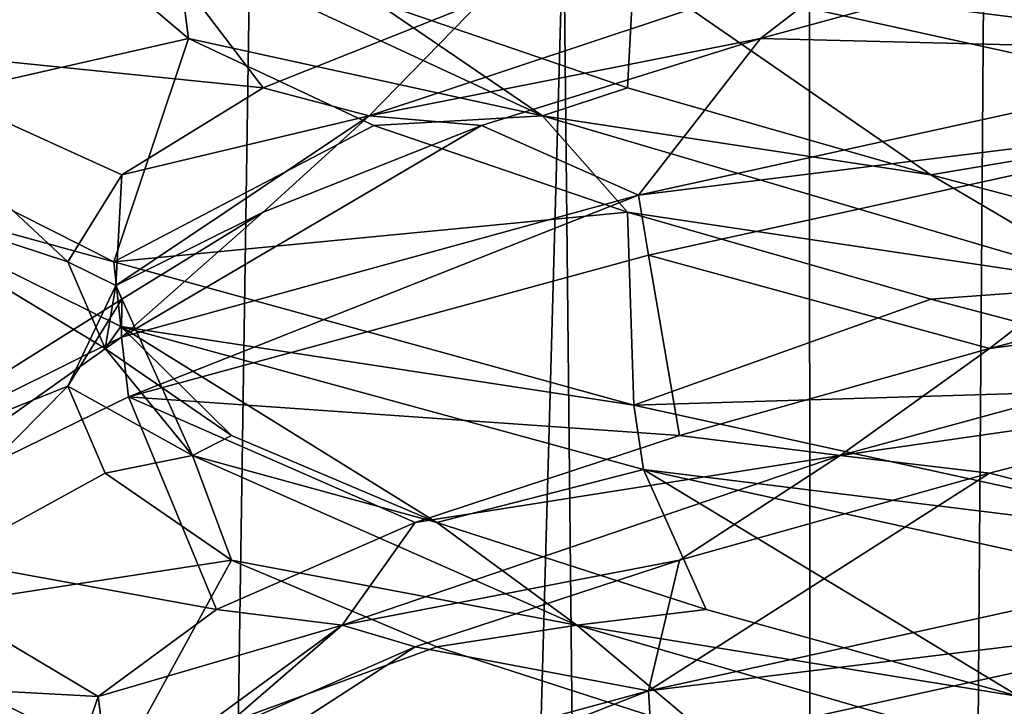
# Model space of a CAD drawing. Header units: millimetres. Extents: x -36.5 to 36.5, y -8.8 to 41.6.
# Tile 175 of 256: x -1.277 to -0.288, y 19.043 to 19.732. Entities that reach past the tile are written whole.
import ezdxf

# ---------------------------------------------------------------- set-up
doc = ezdxf.new("R2010")
doc.units = ezdxf.units.MM
doc.header["$LTSCALE"] = 65.185185
for name, color, linetype in [('166', 7, 'CONTINUOUS'), ('181', 7, 'CONTINUOUS'), ('182', 7, 'CONTINUOUS'), ('183', 7, 'CONTINUOUS'), ('193', 7, 'CONTINUOUS'), ('194', 7, 'CONTINUOUS'), ('195', 7, 'CONTINUOUS'), ('20', 7, 'CONTINUOUS'), ('205', 7, 'CONTINUOUS'), ('206', 7, 'CONTINUOUS'), ('207', 7, 'CONTINUOUS'), ('21', 7, 'CONTINUOUS'), ('22', 7, 'CONTINUOUS'), ('226', 7, 'CONTINUOUS'), ('228', 7, 'CONTINUOUS'), ('32', 7, 'CONTINUOUS'), ('33', 7, 'CONTINUOUS'), ('34', 7, 'CONTINUOUS'), ('44', 7, 'CONTINUOUS'), ('45', 7, 'CONTINUOUS'), ('46', 7, 'CONTINUOUS'), ('5', 7, 'CONTINUOUS'), ('548', 7, 'CONTINUOUS'), ('553', 7, 'CONTINUOUS'), ('65', 7, 'CONTINUOUS'), ('67', 7, 'CONTINUOUS')]:
    doc.layers.add(name, color=color, linetype=linetype)

msp = doc.modelspace()

# ---------------------------------------------------------------- linework, layer by layer
at = {"layer": '166', "color": 7, "linetype": 'Continuous'}
for points in [[(-1.46372, 19.70765, -10.6721), (-1.17506, 19.851, -10.06767), (-1.45729, 19.77614, -10.64461), (-1.46372, 19.70765, -10.6721)], [(0, 19.7, -12.5), (-0.66047, 19.78263, -12.34677), (-0.64882, 19.84238, -12.35242), (0, 19.7, -12.5)], [(0, 19.6375, -12.5), (-0.66047, 19.78263, -12.34677), (0, 19.7, -12.5), (0, 19.6375, -12.5)], [(0, 19.6375, -9.5), (0, 19.7, -9.5), (-0.65583, 19.55596, -9.65097), (0, 19.6375, -9.5)], [(-0.64571, 19.49585, -9.64609), (0, 19.6375, -9.5), (-0.65583, 19.55596, -9.65097), (-0.64571, 19.49585, -9.64609)], [(-1.18279, 19.48916, -11.9225), (-1.46215, 19.56584, -11.33484), (-1.46607, 19.63217, -11.31723), (-1.18279, 19.48916, -11.9225)], [(-1.17567, 19.42421, -11.93156), (-1.46215, 19.56584, -11.33484), (-1.18279, 19.48916, -11.9225), (-1.17567, 19.42421, -11.93156)], [(-1.17506, 19.4135, -10.06767), (-1.16794, 19.35342, -10.05877), (-0.65583, 19.55596, -9.65097), (-1.17506, 19.4135, -10.06767)], [(-1.16794, 19.35342, -10.05877), (-0.64571, 19.49585, -9.64609), (-0.65583, 19.55596, -9.65097), (-1.16794, 19.35342, -10.05877)], [(-0.66047, 19.34513, -12.34677), (-1.17567, 19.42421, -11.93156), (-1.18279, 19.48916, -11.9225), (-0.66047, 19.34513, -12.34677)], [(-0.65085, 19.28036, -12.35144), (-1.17567, 19.42421, -11.93156), (-0.66047, 19.34513, -12.34677), (-0.65085, 19.28036, -12.35144)], [(-1.46372, 19.27015, -10.6721), (-1.46186, 19.20944, -10.66388), (-1.17506, 19.4135, -10.06767), (-1.46372, 19.27015, -10.6721)], [(-1.46186, 19.20944, -10.66388), (-1.16794, 19.35342, -10.05877), (-1.17506, 19.4135, -10.06767), (-1.46186, 19.20944, -10.66388)], [(0, 19.2, -12.5), (-0.65085, 19.28036, -12.35144), (-0.66047, 19.34513, -12.34677), (0, 19.2, -12.5)], [(0, 19.1375, -12.5), (-0.65085, 19.28036, -12.35144), (0, 19.2, -12.5), (0, 19.1375, -12.5)], [(0, 19.2, -9.5), (-0.64571, 19.05835, -9.64609), (0, 19.1375, -9.5), (0, 19.2, -9.5)], [(0, 19.1375, -9.5), (-0.64571, 19.05835, -9.64609), (-0.64195, 18.99673, -9.64431), (0, 19.1375, -9.5)], [(-1.17567, 18.98671, -11.93156), (-1.46334, 19.06698, -11.3296), (-1.46215, 19.12834, -11.33484), (-1.17567, 18.98671, -11.93156)], [(-1.16751, 18.92144, -11.94176), (-1.46334, 19.06698, -11.3296), (-1.17567, 18.98671, -11.93156), (-1.16751, 18.92144, -11.94176)], [(-0.64571, 19.05835, -9.64609), (-1.16794, 18.91592, -10.05877), (-1.1665, 18.8539, -10.05698), (-0.64571, 19.05835, -9.64609)], [(-0.64195, 18.99673, -9.64431), (-0.64571, 19.05835, -9.64609), (-1.1665, 18.8539, -10.05698), (-0.64195, 18.99673, -9.64431)]]:
    msp.add_3dface(points, dxfattribs=at)
at = {"layer": '181', "color": 7, "linetype": 'Continuous'}
for points in [[(-0.30336, 19.27688, -9.80865), (0, 19.2, -9.5), (0.03065, 19.36419, -9.77102), (-0.30336, 19.27688, -9.80865)], [(-0.64571, 19.05835, -9.64609), (0, 19.2, -9.5), (-0.30336, 19.27688, -9.80865), (-0.64571, 19.05835, -9.64609)], [(-0.61468, 19.18958, -9.93534), (-0.64571, 19.05835, -9.64609), (-0.30336, 19.27688, -9.80865), (-0.61468, 19.18958, -9.93534)], [(-0.88006, 19.10228, -10.14161), (-0.64571, 19.05835, -9.64609), (-0.61468, 19.18958, -9.93534), (-0.88006, 19.10228, -10.14161)], [(-1.16794, 18.91592, -10.05877), (-0.64571, 19.05835, -9.64609), (-0.88006, 19.10228, -10.14161), (-1.16794, 18.91592, -10.05877)], [(-1.07966, 19.01498, -10.41205), (-1.16794, 18.91592, -10.05877), (-0.88006, 19.10228, -10.14161), (-1.07966, 19.01498, -10.41205)]]:
    msp.add_3dface(points, dxfattribs=at)
at = {"layer": '182', "color": 7, "linetype": 'Continuous'}
for points in [[(-0.30336, 19.40188, -9.80865), (0.17374, 19.46526, -9.81943), (0.03065, 19.48919, -9.77102), (-0.30336, 19.40188, -9.80865)], [(-0.45329, 19.29472, -9.89617), (0.03065, 19.36419, -9.77102), (0.17374, 19.46526, -9.81943), (-0.45329, 19.29472, -9.89617)], [(-0.45329, 19.29472, -9.89617), (0.17374, 19.46526, -9.81943), (-0.30336, 19.40188, -9.80865), (-0.45329, 19.29472, -9.89617)], [(-0.61468, 19.31458, -9.93534), (-0.45329, 19.29472, -9.89617), (-0.30336, 19.40188, -9.80865), (-0.61468, 19.31458, -9.93534)], [(-0.30336, 19.27688, -9.80865), (0.03065, 19.36419, -9.77102), (-0.45329, 19.29472, -9.89617), (-0.30336, 19.27688, -9.80865)], [(-0.88006, 19.22728, -10.14161), (-0.45329, 19.29472, -9.89617), (-0.61468, 19.31458, -9.93534), (-0.88006, 19.22728, -10.14161)], [(-0.95329, 19.12418, -10.28225), (-0.61468, 19.18958, -9.93534), (-0.45329, 19.29472, -9.89617), (-0.95329, 19.12418, -10.28225)], [(-0.95329, 19.12418, -10.28225), (-0.45329, 19.29472, -9.89617), (-0.88006, 19.22728, -10.14161), (-0.95329, 19.12418, -10.28225)], [(-0.61468, 19.18958, -9.93534), (-0.30336, 19.27688, -9.80865), (-0.45329, 19.29472, -9.89617), (-0.61468, 19.18958, -9.93534)], [(-1.07966, 19.13998, -10.41205), (-0.95329, 19.12418, -10.28225), (-0.88006, 19.22728, -10.14161), (-1.07966, 19.13998, -10.41205)], [(-0.88006, 19.10228, -10.14161), (-0.61468, 19.18958, -9.93534), (-0.95329, 19.12418, -10.28225), (-0.88006, 19.10228, -10.14161)], [(-1.19854, 19.05268, -10.72644), (-0.95329, 19.12418, -10.28225), (-1.07966, 19.13998, -10.41205), (-1.19854, 19.05268, -10.72644)], [(-1.18612, 18.95363, -10.86949), (-0.95329, 19.12418, -10.28225), (-1.19854, 19.05268, -10.72644), (-1.18612, 18.95363, -10.86949)], [(-1.18612, 18.95363, -10.86949), (-1.07966, 19.01498, -10.41205), (-0.95329, 19.12418, -10.28225), (-1.18612, 18.95363, -10.86949)], [(-1.07966, 19.01498, -10.41205), (-0.88006, 19.10228, -10.14161), (-0.95329, 19.12418, -10.28225), (-1.07966, 19.01498, -10.41205)], [(-1.22784, 18.96538, -11.06128), (-1.18612, 18.95363, -10.86949), (-1.19854, 19.05268, -10.72644), (-1.22784, 18.96538, -11.06128)]]:
    msp.add_3dface(points, dxfattribs=at)
at = {"layer": '183', "color": 7, "linetype": 'Continuous'}
for points in [[(0, 19.6375, -9.5), (-0.64571, 19.49585, -9.64609), (-0.30336, 19.40188, -9.80865), (0, 19.6375, -9.5)], [(0, 19.6375, -9.5), (-0.30336, 19.40188, -9.80865), (0.03065, 19.48919, -9.77102), (0, 19.6375, -9.5)], [(-0.64571, 19.49585, -9.64609), (-1.16794, 19.35342, -10.05877), (-0.61468, 19.31458, -9.93534), (-0.64571, 19.49585, -9.64609)], [(-0.64571, 19.49585, -9.64609), (-0.61468, 19.31458, -9.93534), (-0.30336, 19.40188, -9.80865), (-0.64571, 19.49585, -9.64609)], [(-1.16794, 19.35342, -10.05877), (-1.46186, 19.20944, -10.66388), (-1.07966, 19.13998, -10.41205), (-1.16794, 19.35342, -10.05877)], [(-1.16794, 19.35342, -10.05877), (-1.07966, 19.13998, -10.41205), (-0.88006, 19.22728, -10.14161), (-1.16794, 19.35342, -10.05877)], [(-1.16794, 19.35342, -10.05877), (-0.88006, 19.22728, -10.14161), (-0.61468, 19.31458, -9.93534), (-1.16794, 19.35342, -10.05877)], [(-1.46186, 19.20944, -10.66388), (-1.46334, 19.06698, -11.3296), (-1.19854, 19.05268, -10.72644), (-1.46186, 19.20944, -10.66388)], [(-1.46186, 19.20944, -10.66388), (-1.19854, 19.05268, -10.72644), (-1.07966, 19.13998, -10.41205), (-1.46186, 19.20944, -10.66388)], [(-1.46334, 19.06698, -11.3296), (-1.16751, 18.92144, -11.94176), (-1.16535, 18.87808, -11.39154), (-1.46334, 19.06698, -11.3296)], [(-1.46334, 19.06698, -11.3296), (-1.16535, 18.87808, -11.39154), (-1.22784, 18.96538, -11.06128), (-1.46334, 19.06698, -11.3296)], [(-1.46334, 19.06698, -11.3296), (-1.22784, 18.96538, -11.06128), (-1.19854, 19.05268, -10.72644), (-1.46334, 19.06698, -11.3296)]]:
    msp.add_3dface(points, dxfattribs=at)
at = {"layer": '193', "color": 7, "linetype": 'Continuous'}
for points in [[(-0.5334, 19.71339, -9.89238), (0, 19.7, -9.5), (-0.21348, 19.80069, -9.78931), (-0.5334, 19.71339, -9.89238)], [(-0.81345, 19.62609, -10.07824), (-0.65583, 19.55596, -9.65097), (-0.5334, 19.71339, -9.89238), (-0.81345, 19.62609, -10.07824)], [(-0.65583, 19.55596, -9.65097), (0, 19.7, -9.5), (-0.5334, 19.71339, -9.89238), (-0.65583, 19.55596, -9.65097)], [(-1.17506, 19.4135, -10.06767), (-0.65583, 19.55596, -9.65097), (-0.81345, 19.62609, -10.07824), (-1.17506, 19.4135, -10.06767)], [(-1.0327, 19.53879, -10.33301), (-1.17506, 19.4135, -10.06767), (-0.81345, 19.62609, -10.07824), (-1.0327, 19.53879, -10.33301)], [(-1.17475, 19.45149, -10.63764), (-1.17506, 19.4135, -10.06767), (-1.0327, 19.53879, -10.33301), (-1.17475, 19.45149, -10.63764)], [(-1.46372, 19.27015, -10.6721), (-1.17506, 19.4135, -10.06767), (-1.17475, 19.45149, -10.63764), (-1.46372, 19.27015, -10.6721)], [(-1.22898, 19.36419, -10.96935), (-1.46372, 19.27015, -10.6721), (-1.17475, 19.45149, -10.63764), (-1.22898, 19.36419, -10.96935)], [(-1.46215, 19.12834, -11.33484), (-1.46372, 19.27015, -10.6721), (-1.22898, 19.36419, -10.96935), (-1.46215, 19.12834, -11.33484)], [(-1.19135, 19.27688, -11.30336), (-1.46215, 19.12834, -11.33484), (-1.22898, 19.36419, -10.96935), (-1.19135, 19.27688, -11.30336)], [(-1.06466, 19.18958, -11.61468), (-1.46215, 19.12834, -11.33484), (-1.19135, 19.27688, -11.30336), (-1.06466, 19.18958, -11.61468)], [(-1.17567, 18.98671, -11.93156), (-1.46215, 19.12834, -11.33484), (-1.06466, 19.18958, -11.61468), (-1.17567, 18.98671, -11.93156)], [(-0.85839, 19.10228, -11.88006), (-1.17567, 18.98671, -11.93156), (-1.06466, 19.18958, -11.61468), (-0.85839, 19.10228, -11.88006)], [(-0.58795, 19.01498, -12.07966), (-1.17567, 18.98671, -11.93156), (-0.85839, 19.10228, -11.88006), (-0.58795, 19.01498, -12.07966)]]:
    msp.add_3dface(points, dxfattribs=at)
at = {"layer": '194', "color": 7, "linetype": 'Continuous'}
for points in [[(-0.92644, 19.6358, -10.24791), (-0.5334, 19.71339, -9.89238), (-0.41267, 19.80635, -9.88035), (-0.92644, 19.6358, -10.24791)], [(-0.92644, 19.6358, -10.24791), (-0.41267, 19.80635, -9.88035), (-0.81345, 19.75109, -10.07824), (-0.92644, 19.6358, -10.24791)], [(-0.5334, 19.71339, -9.89238), (-0.21348, 19.80069, -9.78931), (-0.41267, 19.80635, -9.88035), (-0.5334, 19.71339, -9.89238)], [(-1.0327, 19.66379, -10.33301), (-0.92644, 19.6358, -10.24791), (-0.81345, 19.75109, -10.07824), (-1.0327, 19.66379, -10.33301)], [(-0.81345, 19.62609, -10.07824), (-0.5334, 19.71339, -9.89238), (-0.92644, 19.6358, -10.24791), (-0.81345, 19.62609, -10.07824)], [(-1.17475, 19.57649, -10.63764), (-0.92644, 19.6358, -10.24791), (-1.0327, 19.66379, -10.33301), (-1.17475, 19.57649, -10.63764)], [(-1.18057, 19.46526, -10.82626), (-1.0327, 19.53879, -10.33301), (-0.92644, 19.6358, -10.24791), (-1.18057, 19.46526, -10.82626)], [(-1.18057, 19.46526, -10.82626), (-0.92644, 19.6358, -10.24791), (-1.17475, 19.57649, -10.63764), (-1.18057, 19.46526, -10.82626)], [(-1.0327, 19.53879, -10.33301), (-0.81345, 19.62609, -10.07824), (-0.92644, 19.6358, -10.24791), (-1.0327, 19.53879, -10.33301)], [(-1.22898, 19.48919, -10.96935), (-1.18057, 19.46526, -10.82626), (-1.17475, 19.57649, -10.63764), (-1.22898, 19.48919, -10.96935)], [(-1.17475, 19.45149, -10.63764), (-1.0327, 19.53879, -10.33301), (-1.18057, 19.46526, -10.82626), (-1.17475, 19.45149, -10.63764)], [(-1.19135, 19.40188, -11.30336), (-1.18057, 19.46526, -10.82626), (-1.22898, 19.48919, -10.96935), (-1.19135, 19.40188, -11.30336)], [(-1.22898, 19.36419, -10.96935), (-1.17475, 19.45149, -10.63764), (-1.18057, 19.46526, -10.82626), (-1.22898, 19.36419, -10.96935)], [(-1.10383, 19.29472, -11.45329), (-1.22898, 19.36419, -10.96935), (-1.18057, 19.46526, -10.82626), (-1.10383, 19.29472, -11.45329)], [(-1.10383, 19.29472, -11.45329), (-1.18057, 19.46526, -10.82626), (-1.19135, 19.40188, -11.30336), (-1.10383, 19.29472, -11.45329)], [(-1.06466, 19.31458, -11.61468), (-1.10383, 19.29472, -11.45329), (-1.19135, 19.40188, -11.30336), (-1.06466, 19.31458, -11.61468)], [(-1.19135, 19.27688, -11.30336), (-1.22898, 19.36419, -10.96935), (-1.10383, 19.29472, -11.45329), (-1.19135, 19.27688, -11.30336)], [(-0.85839, 19.22728, -11.88006), (-1.10383, 19.29472, -11.45329), (-1.06466, 19.31458, -11.61468), (-0.85839, 19.22728, -11.88006)], [(-1.06466, 19.18958, -11.61468), (-1.19135, 19.27688, -11.30336), (-1.10383, 19.29472, -11.45329), (-1.06466, 19.18958, -11.61468)], [(-0.71775, 19.12418, -11.95329), (-1.06466, 19.18958, -11.61468), (-1.10383, 19.29472, -11.45329), (-0.71775, 19.12418, -11.95329)], [(-0.71775, 19.12418, -11.95329), (-1.10383, 19.29472, -11.45329), (-0.85839, 19.22728, -11.88006), (-0.71775, 19.12418, -11.95329)], [(-0.58795, 19.13998, -12.07966), (-0.71775, 19.12418, -11.95329), (-0.85839, 19.22728, -11.88006), (-0.58795, 19.13998, -12.07966)], [(-0.85839, 19.10228, -11.88006), (-1.06466, 19.18958, -11.61468), (-0.71775, 19.12418, -11.95329), (-0.85839, 19.10228, -11.88006)], [(-0.27356, 19.05268, -12.19854), (-0.71775, 19.12418, -11.95329), (-0.58795, 19.13998, -12.07966), (-0.27356, 19.05268, -12.19854)], [(-0.58795, 19.01498, -12.07966), (-0.85839, 19.10228, -11.88006), (-0.71775, 19.12418, -11.95329), (-0.58795, 19.01498, -12.07966)], [(-0.13051, 18.95363, -12.18612), (-0.58795, 19.01498, -12.07966), (-0.71775, 19.12418, -11.95329), (-0.13051, 18.95363, -12.18612)], [(-0.13051, 18.95363, -12.18612), (-0.71775, 19.12418, -11.95329), (-0.27356, 19.05268, -12.19854), (-0.13051, 18.95363, -12.18612)]]:
    msp.add_3dface(points, dxfattribs=at)
at = {"layer": '195', "color": 7, "linetype": 'Continuous'}
for points in [[(-1.17506, 19.851, -10.06767), (-1.46372, 19.70765, -10.6721), (-1.0327, 19.66379, -10.33301), (-1.17506, 19.851, -10.06767)], [(-1.17506, 19.851, -10.06767), (-1.0327, 19.66379, -10.33301), (-0.81345, 19.75109, -10.07824), (-1.17506, 19.851, -10.06767)], [(-1.46372, 19.70765, -10.6721), (-1.46215, 19.56584, -11.33484), (-1.22898, 19.48919, -10.96935), (-1.46372, 19.70765, -10.6721)], [(-1.46372, 19.70765, -10.6721), (-1.22898, 19.48919, -10.96935), (-1.17475, 19.57649, -10.63764), (-1.46372, 19.70765, -10.6721)], [(-1.46372, 19.70765, -10.6721), (-1.17475, 19.57649, -10.63764), (-1.0327, 19.66379, -10.33301), (-1.46372, 19.70765, -10.6721)], [(-1.46215, 19.56584, -11.33484), (-1.17567, 19.42421, -11.93156), (-1.19135, 19.40188, -11.30336), (-1.46215, 19.56584, -11.33484)], [(-1.46215, 19.56584, -11.33484), (-1.19135, 19.40188, -11.30336), (-1.22898, 19.48919, -10.96935), (-1.46215, 19.56584, -11.33484)], [(-1.17567, 19.42421, -11.93156), (-1.06466, 19.31458, -11.61468), (-1.19135, 19.40188, -11.30336), (-1.17567, 19.42421, -11.93156)], [(-1.17567, 19.42421, -11.93156), (-0.65085, 19.28036, -12.35144), (-0.85839, 19.22728, -11.88006), (-1.17567, 19.42421, -11.93156)], [(-1.17567, 19.42421, -11.93156), (-0.85839, 19.22728, -11.88006), (-1.06466, 19.31458, -11.61468), (-1.17567, 19.42421, -11.93156)], [(-0.65085, 19.28036, -12.35144), (-0.58795, 19.13998, -12.07966), (-0.85839, 19.22728, -11.88006), (-0.65085, 19.28036, -12.35144)], [(-0.65085, 19.28036, -12.35144), (0, 19.1375, -12.5), (-0.27356, 19.05268, -12.19854), (-0.65085, 19.28036, -12.35144)], [(-0.65085, 19.28036, -12.35144), (-0.27356, 19.05268, -12.19854), (-0.58795, 19.13998, -12.07966), (-0.65085, 19.28036, -12.35144)]]:
    msp.add_3dface(points, dxfattribs=at)
at = {"layer": '20', "color": 7, "linetype": 'Continuous'}
for points in [[(-0.30336, 19.27688, 12.19135), (0, 19.2, 12.5), (0.03065, 19.36419, 12.22898), (-0.30336, 19.27688, 12.19135)], [(-0.64571, 19.05835, 12.35391), (0, 19.2, 12.5), (-0.30336, 19.27688, 12.19135), (-0.64571, 19.05835, 12.35391)], [(-0.61468, 19.18958, 12.06466), (-0.64571, 19.05835, 12.35391), (-0.30336, 19.27688, 12.19135), (-0.61468, 19.18958, 12.06466)], [(-0.88006, 19.10228, 11.85839), (-0.64571, 19.05835, 12.35391), (-0.61468, 19.18958, 12.06466), (-0.88006, 19.10228, 11.85839)], [(-1.16794, 18.91592, 11.94123), (-0.64571, 19.05835, 12.35391), (-0.88006, 19.10228, 11.85839), (-1.16794, 18.91592, 11.94123)], [(-1.07966, 19.01498, 11.58795), (-1.16794, 18.91592, 11.94123), (-0.88006, 19.10228, 11.85839), (-1.07966, 19.01498, 11.58795)]]:
    msp.add_3dface(points, dxfattribs=at)
at = {"layer": '205', "color": 7, "linetype": 'Continuous'}
for points in [[(-1.46607, 19.63217, -11.31723), (-1.45729, 19.77614, -10.64461), (-1.21069, 19.80069, -11.21348), (-1.46607, 19.63217, -11.31723)], [(-1.10762, 19.71339, -11.5334), (-1.46607, 19.63217, -11.31723), (-1.21069, 19.80069, -11.21348), (-1.10762, 19.71339, -11.5334)], [(-1.18279, 19.48916, -11.9225), (-1.46607, 19.63217, -11.31723), (-1.10762, 19.71339, -11.5334), (-1.18279, 19.48916, -11.9225)], [(-0.92176, 19.62609, -11.81345), (-1.18279, 19.48916, -11.9225), (-1.10762, 19.71339, -11.5334), (-0.92176, 19.62609, -11.81345)], [(-0.66699, 19.53879, -12.0327), (-1.18279, 19.48916, -11.9225), (-0.92176, 19.62609, -11.81345), (-0.66699, 19.53879, -12.0327)], [(-0.66047, 19.34513, -12.34677), (-1.18279, 19.48916, -11.9225), (-0.66699, 19.53879, -12.0327), (-0.66047, 19.34513, -12.34677)], [(-0.36236, 19.45149, -12.17475), (-0.66047, 19.34513, -12.34677), (-0.66699, 19.53879, -12.0327), (-0.36236, 19.45149, -12.17475)], [(-0.03065, 19.36419, -12.22898), (-0.66047, 19.34513, -12.34677), (-0.36236, 19.45149, -12.17475), (-0.03065, 19.36419, -12.22898)], [(0, 19.2, -12.5), (-0.66047, 19.34513, -12.34677), (-0.03065, 19.36419, -12.22898), (0, 19.2, -12.5)]]:
    msp.add_3dface(points, dxfattribs=at)
at = {"layer": '206', "color": 7, "linetype": 'Continuous'}
for points in [[(-1.10762, 19.71339, -11.5334), (-1.21069, 19.80069, -11.21348), (-1.11965, 19.80635, -11.41267), (-1.10762, 19.71339, -11.5334)], [(-0.75209, 19.6358, -11.92644), (-1.10762, 19.71339, -11.5334), (-1.11965, 19.80635, -11.41267), (-0.75209, 19.6358, -11.92644)], [(-0.75209, 19.6358, -11.92644), (-1.11965, 19.80635, -11.41267), (-0.92176, 19.75109, -11.81345), (-0.75209, 19.6358, -11.92644)], [(-0.66699, 19.66379, -12.0327), (-0.75209, 19.6358, -11.92644), (-0.92176, 19.75109, -11.81345), (-0.66699, 19.66379, -12.0327)], [(-0.92176, 19.62609, -11.81345), (-1.10762, 19.71339, -11.5334), (-0.75209, 19.6358, -11.92644), (-0.92176, 19.62609, -11.81345)], [(-0.36236, 19.57649, -12.17475), (-0.75209, 19.6358, -11.92644), (-0.66699, 19.66379, -12.0327), (-0.36236, 19.57649, -12.17475)], [(-0.66699, 19.53879, -12.0327), (-0.92176, 19.62609, -11.81345), (-0.75209, 19.6358, -11.92644), (-0.66699, 19.53879, -12.0327)], [(-0.17374, 19.46526, -12.18057), (-0.66699, 19.53879, -12.0327), (-0.75209, 19.6358, -11.92644), (-0.17374, 19.46526, -12.18057)], [(-0.17374, 19.46526, -12.18057), (-0.75209, 19.6358, -11.92644), (-0.36236, 19.57649, -12.17475), (-0.17374, 19.46526, -12.18057)], [(-0.03065, 19.48919, -12.22898), (-0.17374, 19.46526, -12.18057), (-0.36236, 19.57649, -12.17475), (-0.03065, 19.48919, -12.22898)], [(-0.36236, 19.45149, -12.17475), (-0.66699, 19.53879, -12.0327), (-0.17374, 19.46526, -12.18057), (-0.36236, 19.45149, -12.17475)], [(-0.03065, 19.36419, -12.22898), (-0.36236, 19.45149, -12.17475), (-0.17374, 19.46526, -12.18057), (-0.03065, 19.36419, -12.22898)]]:
    msp.add_3dface(points, dxfattribs=at)
at = {"layer": '207', "color": 7, "linetype": 'Continuous'}
for points in [[(-0.66047, 19.78263, -12.34677), (-0.66699, 19.66379, -12.0327), (-0.92176, 19.75109, -11.81345), (-0.66047, 19.78263, -12.34677)], [(-0.66047, 19.78263, -12.34677), (-0.36236, 19.57649, -12.17475), (-0.66699, 19.66379, -12.0327), (-0.66047, 19.78263, -12.34677)], [(-0.66047, 19.78263, -12.34677), (0, 19.6375, -12.5), (-0.36236, 19.57649, -12.17475), (-0.66047, 19.78263, -12.34677)], [(0, 19.6375, -12.5), (-0.03065, 19.48919, -12.22898), (-0.36236, 19.57649, -12.17475), (0, 19.6375, -12.5)]]:
    msp.add_3dface(points, dxfattribs=at)
at = {"layer": '21', "color": 7, "linetype": 'Continuous'}
for points in [[(-0.30336, 19.40188, 12.19135), (0.17374, 19.46526, 12.18057), (0.03065, 19.48919, 12.22898), (-0.30336, 19.40188, 12.19135)], [(-0.45329, 19.29472, 12.10383), (0.03065, 19.36419, 12.22898), (0.17374, 19.46526, 12.18057), (-0.45329, 19.29472, 12.10383)], [(-0.45329, 19.29472, 12.10383), (0.17374, 19.46526, 12.18057), (-0.30336, 19.40188, 12.19135), (-0.45329, 19.29472, 12.10383)], [(-0.61468, 19.31458, 12.06466), (-0.45329, 19.29472, 12.10383), (-0.30336, 19.40188, 12.19135), (-0.61468, 19.31458, 12.06466)], [(-0.30336, 19.27688, 12.19135), (0.03065, 19.36419, 12.22898), (-0.45329, 19.29472, 12.10383), (-0.30336, 19.27688, 12.19135)], [(-0.88006, 19.22728, 11.85839), (-0.45329, 19.29472, 12.10383), (-0.61468, 19.31458, 12.06466), (-0.88006, 19.22728, 11.85839)], [(-0.95329, 19.12418, 11.71775), (-0.61468, 19.18958, 12.06466), (-0.45329, 19.29472, 12.10383), (-0.95329, 19.12418, 11.71775)], [(-0.95329, 19.12418, 11.71775), (-0.45329, 19.29472, 12.10383), (-0.88006, 19.22728, 11.85839), (-0.95329, 19.12418, 11.71775)], [(-0.61468, 19.18958, 12.06466), (-0.30336, 19.27688, 12.19135), (-0.45329, 19.29472, 12.10383), (-0.61468, 19.18958, 12.06466)], [(-1.07966, 19.13998, 11.58795), (-0.95329, 19.12418, 11.71775), (-0.88006, 19.22728, 11.85839), (-1.07966, 19.13998, 11.58795)], [(-0.88006, 19.10228, 11.85839), (-0.61468, 19.18958, 12.06466), (-0.95329, 19.12418, 11.71775), (-0.88006, 19.10228, 11.85839)], [(-1.19854, 19.05268, 11.27356), (-0.95329, 19.12418, 11.71775), (-1.07966, 19.13998, 11.58795), (-1.19854, 19.05268, 11.27356)], [(-1.18612, 18.95363, 11.13051), (-0.95329, 19.12418, 11.71775), (-1.19854, 19.05268, 11.27356), (-1.18612, 18.95363, 11.13051)], [(-1.18612, 18.95363, 11.13051), (-1.07966, 19.01498, 11.58795), (-0.95329, 19.12418, 11.71775), (-1.18612, 18.95363, 11.13051)], [(-1.07966, 19.01498, 11.58795), (-0.88006, 19.10228, 11.85839), (-0.95329, 19.12418, 11.71775), (-1.07966, 19.01498, 11.58795)], [(-1.22784, 18.96538, 10.93872), (-1.18612, 18.95363, 11.13051), (-1.19854, 19.05268, 11.27356), (-1.22784, 18.96538, 10.93872)]]:
    msp.add_3dface(points, dxfattribs=at)
at = {"layer": '22', "color": 7, "linetype": 'Continuous'}
for points in [[(0, 19.6375, 12.5), (-0.64571, 19.49585, 12.35391), (-0.30336, 19.40188, 12.19135), (0, 19.6375, 12.5)], [(0, 19.6375, 12.5), (-0.30336, 19.40188, 12.19135), (0.03065, 19.48919, 12.22898), (0, 19.6375, 12.5)], [(-0.64571, 19.49585, 12.35391), (-1.16794, 19.35342, 11.94123), (-0.61468, 19.31458, 12.06466), (-0.64571, 19.49585, 12.35391)], [(-0.64571, 19.49585, 12.35391), (-0.61468, 19.31458, 12.06466), (-0.30336, 19.40188, 12.19135), (-0.64571, 19.49585, 12.35391)], [(-1.16794, 19.35342, 11.94123), (-1.46186, 19.20944, 11.33612), (-1.07966, 19.13998, 11.58795), (-1.16794, 19.35342, 11.94123)], [(-1.16794, 19.35342, 11.94123), (-1.07966, 19.13998, 11.58795), (-0.88006, 19.22728, 11.85839), (-1.16794, 19.35342, 11.94123)], [(-1.16794, 19.35342, 11.94123), (-0.88006, 19.22728, 11.85839), (-0.61468, 19.31458, 12.06466), (-1.16794, 19.35342, 11.94123)], [(-1.46186, 19.20944, 11.33612), (-1.46334, 19.06698, 10.6704), (-1.19854, 19.05268, 11.27356), (-1.46186, 19.20944, 11.33612)], [(-1.46186, 19.20944, 11.33612), (-1.19854, 19.05268, 11.27356), (-1.07966, 19.13998, 11.58795), (-1.46186, 19.20944, 11.33612)], [(-1.46334, 19.06698, 10.6704), (-1.16751, 18.92144, 10.05824), (-1.16535, 18.87808, 10.60846), (-1.46334, 19.06698, 10.6704)], [(-1.46334, 19.06698, 10.6704), (-1.16535, 18.87808, 10.60846), (-1.22784, 18.96538, 10.93872), (-1.46334, 19.06698, 10.6704)], [(-1.46334, 19.06698, 10.6704), (-1.22784, 18.96538, 10.93872), (-1.19854, 19.05268, 11.27356), (-1.46334, 19.06698, 10.6704)]]:
    msp.add_3dface(points, dxfattribs=at)
at = {"layer": '226', "color": 7, "linetype": 'Continuous'}
msp.add_3dface([(0, 19.7, -12.5), (-0.64882, 19.84238, -12.35242), (-0.12241, 19.888, -12.22326), (0, 19.7, -12.5)], dxfattribs=at)
at = {"layer": '228', "color": 7, "linetype": 'Continuous'}
msp.add_3dface([(0, 19.1375, -9.5), (-0.64195, 18.99673, -9.64431), (-0.06128, 18.96538, -9.77216), (0, 19.1375, -9.5)], dxfattribs=at)
at = {"layer": '32', "color": 7, "linetype": 'Continuous'}
for points in [[(-0.5334, 19.71339, 12.10762), (0, 19.7, 12.5), (-0.21348, 19.80069, 12.21069), (-0.5334, 19.71339, 12.10762)], [(-0.81345, 19.62609, 11.92176), (-0.65583, 19.55596, 12.34903), (-0.5334, 19.71339, 12.10762), (-0.81345, 19.62609, 11.92176)], [(-0.65583, 19.55596, 12.34903), (0, 19.7, 12.5), (-0.5334, 19.71339, 12.10762), (-0.65583, 19.55596, 12.34903)], [(-1.17506, 19.4135, 11.93233), (-0.65583, 19.55596, 12.34903), (-0.81345, 19.62609, 11.92176), (-1.17506, 19.4135, 11.93233)], [(-1.0327, 19.53879, 11.66699), (-1.17506, 19.4135, 11.93233), (-0.81345, 19.62609, 11.92176), (-1.0327, 19.53879, 11.66699)], [(-1.17475, 19.45149, 11.36236), (-1.17506, 19.4135, 11.93233), (-1.0327, 19.53879, 11.66699), (-1.17475, 19.45149, 11.36236)], [(-1.46372, 19.27015, 11.3279), (-1.17506, 19.4135, 11.93233), (-1.17475, 19.45149, 11.36236), (-1.46372, 19.27015, 11.3279)], [(-1.22898, 19.36419, 11.03065), (-1.46372, 19.27015, 11.3279), (-1.17475, 19.45149, 11.36236), (-1.22898, 19.36419, 11.03065)], [(-1.46215, 19.12834, 10.66516), (-1.46372, 19.27015, 11.3279), (-1.22898, 19.36419, 11.03065), (-1.46215, 19.12834, 10.66516)], [(-1.19135, 19.27688, 10.69664), (-1.46215, 19.12834, 10.66516), (-1.22898, 19.36419, 11.03065), (-1.19135, 19.27688, 10.69664)], [(-1.06466, 19.18958, 10.38532), (-1.46215, 19.12834, 10.66516), (-1.19135, 19.27688, 10.69664), (-1.06466, 19.18958, 10.38532)], [(-1.17567, 18.98671, 10.06844), (-1.46215, 19.12834, 10.66516), (-1.06466, 19.18958, 10.38532), (-1.17567, 18.98671, 10.06844)], [(-0.85839, 19.10228, 10.11994), (-1.17567, 18.98671, 10.06844), (-1.06466, 19.18958, 10.38532), (-0.85839, 19.10228, 10.11994)], [(-0.58795, 19.01498, 9.92034), (-1.17567, 18.98671, 10.06844), (-0.85839, 19.10228, 10.11994), (-0.58795, 19.01498, 9.92034)]]:
    msp.add_3dface(points, dxfattribs=at)
at = {"layer": '33', "color": 7, "linetype": 'Continuous'}
for points in [[(-0.92644, 19.6358, 11.75209), (-0.5334, 19.71339, 12.10762), (-0.41267, 19.80635, 12.11965), (-0.92644, 19.6358, 11.75209)], [(-0.92644, 19.6358, 11.75209), (-0.41267, 19.80635, 12.11965), (-0.81345, 19.75109, 11.92176), (-0.92644, 19.6358, 11.75209)], [(-0.5334, 19.71339, 12.10762), (-0.21348, 19.80069, 12.21069), (-0.41267, 19.80635, 12.11965), (-0.5334, 19.71339, 12.10762)], [(-1.0327, 19.66379, 11.66699), (-0.92644, 19.6358, 11.75209), (-0.81345, 19.75109, 11.92176), (-1.0327, 19.66379, 11.66699)], [(-0.81345, 19.62609, 11.92176), (-0.5334, 19.71339, 12.10762), (-0.92644, 19.6358, 11.75209), (-0.81345, 19.62609, 11.92176)], [(-1.17475, 19.57649, 11.36236), (-0.92644, 19.6358, 11.75209), (-1.0327, 19.66379, 11.66699), (-1.17475, 19.57649, 11.36236)], [(-1.18057, 19.46526, 11.17374), (-1.0327, 19.53879, 11.66699), (-0.92644, 19.6358, 11.75209), (-1.18057, 19.46526, 11.17374)], [(-1.18057, 19.46526, 11.17374), (-0.92644, 19.6358, 11.75209), (-1.17475, 19.57649, 11.36236), (-1.18057, 19.46526, 11.17374)], [(-1.0327, 19.53879, 11.66699), (-0.81345, 19.62609, 11.92176), (-0.92644, 19.6358, 11.75209), (-1.0327, 19.53879, 11.66699)], [(-1.22898, 19.48919, 11.03065), (-1.18057, 19.46526, 11.17374), (-1.17475, 19.57649, 11.36236), (-1.22898, 19.48919, 11.03065)], [(-1.17475, 19.45149, 11.36236), (-1.0327, 19.53879, 11.66699), (-1.18057, 19.46526, 11.17374), (-1.17475, 19.45149, 11.36236)], [(-1.19135, 19.40188, 10.69664), (-1.18057, 19.46526, 11.17374), (-1.22898, 19.48919, 11.03065), (-1.19135, 19.40188, 10.69664)], [(-1.22898, 19.36419, 11.03065), (-1.17475, 19.45149, 11.36236), (-1.18057, 19.46526, 11.17374), (-1.22898, 19.36419, 11.03065)], [(-1.10383, 19.29472, 10.54671), (-1.22898, 19.36419, 11.03065), (-1.18057, 19.46526, 11.17374), (-1.10383, 19.29472, 10.54671)], [(-1.10383, 19.29472, 10.54671), (-1.18057, 19.46526, 11.17374), (-1.19135, 19.40188, 10.69664), (-1.10383, 19.29472, 10.54671)], [(-1.06466, 19.31458, 10.38532), (-1.10383, 19.29472, 10.54671), (-1.19135, 19.40188, 10.69664), (-1.06466, 19.31458, 10.38532)], [(-1.19135, 19.27688, 10.69664), (-1.22898, 19.36419, 11.03065), (-1.10383, 19.29472, 10.54671), (-1.19135, 19.27688, 10.69664)], [(-0.85839, 19.22728, 10.11994), (-1.10383, 19.29472, 10.54671), (-1.06466, 19.31458, 10.38532), (-0.85839, 19.22728, 10.11994)], [(-1.06466, 19.18958, 10.38532), (-1.19135, 19.27688, 10.69664), (-1.10383, 19.29472, 10.54671), (-1.06466, 19.18958, 10.38532)], [(-0.71775, 19.12418, 10.04671), (-1.06466, 19.18958, 10.38532), (-1.10383, 19.29472, 10.54671), (-0.71775, 19.12418, 10.04671)], [(-0.71775, 19.12418, 10.04671), (-1.10383, 19.29472, 10.54671), (-0.85839, 19.22728, 10.11994), (-0.71775, 19.12418, 10.04671)], [(-0.58795, 19.13998, 9.92034), (-0.71775, 19.12418, 10.04671), (-0.85839, 19.22728, 10.11994), (-0.58795, 19.13998, 9.92034)], [(-0.85839, 19.10228, 10.11994), (-1.06466, 19.18958, 10.38532), (-0.71775, 19.12418, 10.04671), (-0.85839, 19.10228, 10.11994)], [(-0.27356, 19.05268, 9.80146), (-0.71775, 19.12418, 10.04671), (-0.58795, 19.13998, 9.92034), (-0.27356, 19.05268, 9.80146)], [(-0.58795, 19.01498, 9.92034), (-0.85839, 19.10228, 10.11994), (-0.71775, 19.12418, 10.04671), (-0.58795, 19.01498, 9.92034)], [(-0.13051, 18.95363, 9.81388), (-0.58795, 19.01498, 9.92034), (-0.71775, 19.12418, 10.04671), (-0.13051, 18.95363, 9.81388)], [(-0.13051, 18.95363, 9.81388), (-0.71775, 19.12418, 10.04671), (-0.27356, 19.05268, 9.80146), (-0.13051, 18.95363, 9.81388)]]:
    msp.add_3dface(points, dxfattribs=at)
at = {"layer": '34', "color": 7, "linetype": 'Continuous'}
for points in [[(-1.17506, 19.851, 11.93233), (-1.46372, 19.70765, 11.3279), (-1.0327, 19.66379, 11.66699), (-1.17506, 19.851, 11.93233)], [(-1.17506, 19.851, 11.93233), (-1.0327, 19.66379, 11.66699), (-0.81345, 19.75109, 11.92176), (-1.17506, 19.851, 11.93233)], [(-1.46372, 19.70765, 11.3279), (-1.46215, 19.56584, 10.66516), (-1.22898, 19.48919, 11.03065), (-1.46372, 19.70765, 11.3279)], [(-1.46372, 19.70765, 11.3279), (-1.22898, 19.48919, 11.03065), (-1.17475, 19.57649, 11.36236), (-1.46372, 19.70765, 11.3279)], [(-1.46372, 19.70765, 11.3279), (-1.17475, 19.57649, 11.36236), (-1.0327, 19.66379, 11.66699), (-1.46372, 19.70765, 11.3279)], [(-1.46215, 19.56584, 10.66516), (-1.17567, 19.42421, 10.06844), (-1.19135, 19.40188, 10.69664), (-1.46215, 19.56584, 10.66516)], [(-1.46215, 19.56584, 10.66516), (-1.19135, 19.40188, 10.69664), (-1.22898, 19.48919, 11.03065), (-1.46215, 19.56584, 10.66516)], [(-1.17567, 19.42421, 10.06844), (-1.06466, 19.31458, 10.38532), (-1.19135, 19.40188, 10.69664), (-1.17567, 19.42421, 10.06844)], [(-1.17567, 19.42421, 10.06844), (-0.65085, 19.28036, 9.64856), (-0.85839, 19.22728, 10.11994), (-1.17567, 19.42421, 10.06844)], [(-1.17567, 19.42421, 10.06844), (-0.85839, 19.22728, 10.11994), (-1.06466, 19.31458, 10.38532), (-1.17567, 19.42421, 10.06844)], [(-0.65085, 19.28036, 9.64856), (-0.58795, 19.13998, 9.92034), (-0.85839, 19.22728, 10.11994), (-0.65085, 19.28036, 9.64856)], [(-0.65085, 19.28036, 9.64856), (0, 19.1375, 9.5), (-0.27356, 19.05268, 9.80146), (-0.65085, 19.28036, 9.64856)], [(-0.65085, 19.28036, 9.64856), (-0.27356, 19.05268, 9.80146), (-0.58795, 19.13998, 9.92034), (-0.65085, 19.28036, 9.64856)]]:
    msp.add_3dface(points, dxfattribs=at)
at = {"layer": '44', "color": 7, "linetype": 'Continuous'}
for points in [[(-1.46607, 19.63217, 10.68277), (-1.45729, 19.77614, 11.35539), (-1.21069, 19.80069, 10.78652), (-1.46607, 19.63217, 10.68277)], [(-1.10762, 19.71339, 10.4666), (-1.46607, 19.63217, 10.68277), (-1.21069, 19.80069, 10.78652), (-1.10762, 19.71339, 10.4666)], [(-1.18279, 19.48916, 10.0775), (-1.46607, 19.63217, 10.68277), (-1.10762, 19.71339, 10.4666), (-1.18279, 19.48916, 10.0775)], [(-0.92176, 19.62609, 10.18655), (-1.18279, 19.48916, 10.0775), (-1.10762, 19.71339, 10.4666), (-0.92176, 19.62609, 10.18655)], [(-0.66699, 19.53879, 9.9673), (-1.18279, 19.48916, 10.0775), (-0.92176, 19.62609, 10.18655), (-0.66699, 19.53879, 9.9673)], [(-0.66047, 19.34513, 9.65323), (-1.18279, 19.48916, 10.0775), (-0.66699, 19.53879, 9.9673), (-0.66047, 19.34513, 9.65323)], [(-0.36236, 19.45149, 9.82525), (-0.66047, 19.34513, 9.65323), (-0.66699, 19.53879, 9.9673), (-0.36236, 19.45149, 9.82525)], [(-0.03065, 19.36419, 9.77102), (-0.66047, 19.34513, 9.65323), (-0.36236, 19.45149, 9.82525), (-0.03065, 19.36419, 9.77102)], [(0, 19.2, 9.5), (-0.66047, 19.34513, 9.65323), (-0.03065, 19.36419, 9.77102), (0, 19.2, 9.5)]]:
    msp.add_3dface(points, dxfattribs=at)
at = {"layer": '45', "color": 7, "linetype": 'Continuous'}
for points in [[(-1.10762, 19.71339, 10.4666), (-1.21069, 19.80069, 10.78652), (-1.11965, 19.80635, 10.58733), (-1.10762, 19.71339, 10.4666)], [(-0.75209, 19.6358, 10.07356), (-1.10762, 19.71339, 10.4666), (-1.11965, 19.80635, 10.58733), (-0.75209, 19.6358, 10.07356)], [(-0.75209, 19.6358, 10.07356), (-1.11965, 19.80635, 10.58733), (-0.92176, 19.75109, 10.18655), (-0.75209, 19.6358, 10.07356)], [(-0.66699, 19.66379, 9.9673), (-0.75209, 19.6358, 10.07356), (-0.92176, 19.75109, 10.18655), (-0.66699, 19.66379, 9.9673)], [(-0.92176, 19.62609, 10.18655), (-1.10762, 19.71339, 10.4666), (-0.75209, 19.6358, 10.07356), (-0.92176, 19.62609, 10.18655)], [(-0.36236, 19.57649, 9.82525), (-0.75209, 19.6358, 10.07356), (-0.66699, 19.66379, 9.9673), (-0.36236, 19.57649, 9.82525)], [(-0.66699, 19.53879, 9.9673), (-0.92176, 19.62609, 10.18655), (-0.75209, 19.6358, 10.07356), (-0.66699, 19.53879, 9.9673)], [(-0.17374, 19.46526, 9.81943), (-0.66699, 19.53879, 9.9673), (-0.75209, 19.6358, 10.07356), (-0.17374, 19.46526, 9.81943)], [(-0.17374, 19.46526, 9.81943), (-0.75209, 19.6358, 10.07356), (-0.36236, 19.57649, 9.82525), (-0.17374, 19.46526, 9.81943)], [(-0.03065, 19.48919, 9.77102), (-0.17374, 19.46526, 9.81943), (-0.36236, 19.57649, 9.82525), (-0.03065, 19.48919, 9.77102)], [(-0.36236, 19.45149, 9.82525), (-0.66699, 19.53879, 9.9673), (-0.17374, 19.46526, 9.81943), (-0.36236, 19.45149, 9.82525)], [(-0.03065, 19.36419, 9.77102), (-0.36236, 19.45149, 9.82525), (-0.17374, 19.46526, 9.81943), (-0.03065, 19.36419, 9.77102)]]:
    msp.add_3dface(points, dxfattribs=at)
at = {"layer": '46', "color": 7, "linetype": 'Continuous'}
for points in [[(-0.66047, 19.78263, 9.65323), (-0.66699, 19.66379, 9.9673), (-0.92176, 19.75109, 10.18655), (-0.66047, 19.78263, 9.65323)], [(-0.66047, 19.78263, 9.65323), (-0.36236, 19.57649, 9.82525), (-0.66699, 19.66379, 9.9673), (-0.66047, 19.78263, 9.65323)], [(-0.66047, 19.78263, 9.65323), (0, 19.6375, 9.5), (-0.36236, 19.57649, 9.82525), (-0.66047, 19.78263, 9.65323)], [(0, 19.6375, 9.5), (-0.03065, 19.48919, 9.77102), (-0.36236, 19.57649, 9.82525), (0, 19.6375, 9.5)]]:
    msp.add_3dface(points, dxfattribs=at)
at = {"layer": '5', "color": 7, "linetype": 'Continuous'}
for points in [[(-1.46372, 19.70765, 11.3279), (-1.17506, 19.851, 11.93233), (-1.45729, 19.77614, 11.35539), (-1.46372, 19.70765, 11.3279)], [(0, 19.7, 9.5), (-0.66047, 19.78263, 9.65323), (-0.64882, 19.84238, 9.64758), (0, 19.7, 9.5)], [(0, 19.6375, 9.5), (-0.66047, 19.78263, 9.65323), (0, 19.7, 9.5), (0, 19.6375, 9.5)], [(0, 19.6375, 12.5), (0, 19.7, 12.5), (-0.65583, 19.55596, 12.34903), (0, 19.6375, 12.5)], [(-0.64571, 19.49585, 12.35391), (0, 19.6375, 12.5), (-0.65583, 19.55596, 12.34903), (-0.64571, 19.49585, 12.35391)], [(-1.18279, 19.48916, 10.0775), (-1.46215, 19.56584, 10.66516), (-1.46607, 19.63217, 10.68277), (-1.18279, 19.48916, 10.0775)], [(-1.17567, 19.42421, 10.06844), (-1.46215, 19.56584, 10.66516), (-1.18279, 19.48916, 10.0775), (-1.17567, 19.42421, 10.06844)], [(-1.17506, 19.4135, 11.93233), (-1.16794, 19.35342, 11.94123), (-0.65583, 19.55596, 12.34903), (-1.17506, 19.4135, 11.93233)], [(-1.16794, 19.35342, 11.94123), (-0.64571, 19.49585, 12.35391), (-0.65583, 19.55596, 12.34903), (-1.16794, 19.35342, 11.94123)], [(-0.66047, 19.34513, 9.65323), (-1.17567, 19.42421, 10.06844), (-1.18279, 19.48916, 10.0775), (-0.66047, 19.34513, 9.65323)], [(-0.65085, 19.28036, 9.64856), (-1.17567, 19.42421, 10.06844), (-0.66047, 19.34513, 9.65323), (-0.65085, 19.28036, 9.64856)], [(-1.46372, 19.27015, 11.3279), (-1.46186, 19.20944, 11.33612), (-1.17506, 19.4135, 11.93233), (-1.46372, 19.27015, 11.3279)], [(-1.46186, 19.20944, 11.33612), (-1.16794, 19.35342, 11.94123), (-1.17506, 19.4135, 11.93233), (-1.46186, 19.20944, 11.33612)], [(0, 19.2, 9.5), (-0.65085, 19.28036, 9.64856), (-0.66047, 19.34513, 9.65323), (0, 19.2, 9.5)], [(0, 19.1375, 9.5), (-0.65085, 19.28036, 9.64856), (0, 19.2, 9.5), (0, 19.1375, 9.5)], [(0, 19.2, 12.5), (-0.64571, 19.05835, 12.35391), (0, 19.1375, 12.5), (0, 19.2, 12.5)], [(0, 19.1375, 12.5), (-0.64571, 19.05835, 12.35391), (-0.64195, 18.99673, 12.35569), (0, 19.1375, 12.5)], [(-1.17567, 18.98671, 10.06844), (-1.46334, 19.06698, 10.6704), (-1.46215, 19.12834, 10.66516), (-1.17567, 18.98671, 10.06844)], [(-1.16751, 18.92144, 10.05824), (-1.46334, 19.06698, 10.6704), (-1.17567, 18.98671, 10.06844), (-1.16751, 18.92144, 10.05824)], [(-0.64571, 19.05835, 12.35391), (-1.16794, 18.91592, 11.94123), (-1.1665, 18.8539, 11.94302), (-0.64571, 19.05835, 12.35391)], [(-0.64195, 18.99673, 12.35569), (-0.64571, 19.05835, 12.35391), (-1.1665, 18.8539, 11.94302), (-0.64195, 18.99673, 12.35569)]]:
    msp.add_3dface(points, dxfattribs=at)
at = {"layer": '548', "color": 7, "linetype": 'Continuous'}
for points in [[(-1.3944, 28.59924, 8.51441), (-1.38263, -3.5, 8.50802), (-0.48636, 28.6, 8.19181), (-1.3944, 28.59924, 8.51441)], [(-1.38263, -3.5, 8.50802), (-0.4782, -3.5, 8.1905), (-0.48636, 28.6, 8.19181), (-1.38263, -3.5, 8.50802)], [(-0.48636, 28.6, 8.19181), (-0.4782, -3.5, 8.1905), (-0.2451, 28.6, 8.16056), (-0.48636, 28.6, 8.19181)], [(-0.4782, -3.5, 8.1905), (0.4782, -3.5, 8.1905), (-0.2451, 28.6, 8.16056), (-0.4782, -3.5, 8.1905)]]:
    msp.add_3dface(points, dxfattribs=at)
at = {"layer": '553', "color": 7, "linetype": 'Continuous'}
for points in [[(-0.86119, 32.1, -8.28338), (-1.39651, -3.5, -8.51579), (-1.64276, 32.1, -8.67116), (-0.86119, 32.1, -8.28338)], [(-0.4834, -3.5, -8.19139), (-1.39651, -3.5, -8.51579), (-0.86119, 32.1, -8.28338), (-0.4834, -3.5, -8.19139)], [(0, 32.1, -8.15), (-0.4834, -3.5, -8.19139), (-0.86119, 32.1, -8.28338), (0, 32.1, -8.15)], [(0, 28.94929, -8.15), (-0.4834, -3.5, -8.19139), (0, 32.1, -8.15), (0, 28.94929, -8.15)], [(0.4834, -3.5, -8.19139), (-0.4834, -3.5, -8.19139), (0, 28.94929, -8.15), (0.4834, -3.5, -8.19139)]]:
    msp.add_3dface(points, dxfattribs=at)
at = {"layer": '65', "color": 7, "linetype": 'Continuous'}
msp.add_3dface([(0, 19.7, 9.5), (-0.64882, 19.84238, 9.64758), (-0.12241, 19.888, 9.77674), (0, 19.7, 9.5)], dxfattribs=at)
at = {"layer": '67', "color": 7, "linetype": 'Continuous'}
msp.add_3dface([(0, 19.1375, 12.5), (-0.64195, 18.99673, 12.35569), (-0.06128, 18.96538, 12.22784), (0, 19.1375, 12.5)], dxfattribs=at)

doc.saveas('drawing.dxf')
